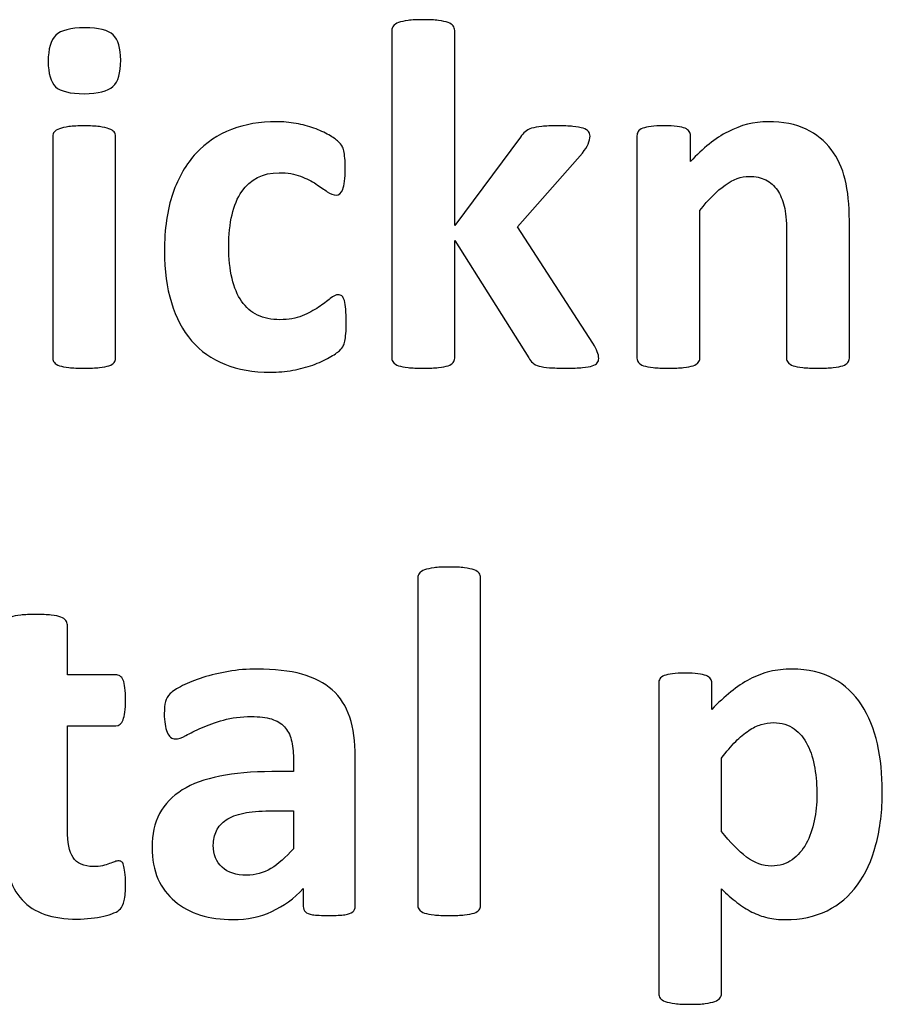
# Model space of a CAD drawing. Header units: millimetres. Extents: x -198 to 278, y -321 to 286.
# Tile 36 of 256: x -92 to -63, y 253 to 286. Entities that reach past the tile are written whole.
import ezdxf

# ---------------------------------------------------------------- set-up
doc = ezdxf.new("R2010")
doc.units = ezdxf.units.MM
doc.header["$MEASUREMENT"] = 0
doc.layers.add('Layer 1', color=7, linetype='Continuous')

msp = doc.modelspace()

# ---------------------------------------------------------------- linework, layer by layer
at = {"layer": 'Layer 1', "color": 158}
for points, knots in [([(-72.901, 274.7281), (-72.901, 274.6739), (-72.9152, 274.6255), (-72.9466, 274.5827), (-72.9779, 274.54), (-73.032, 274.5086), (-73.1147, 274.483), (-73.1945, 274.4573), (-73.3056, 274.4374), (-73.4452, 274.4232), (-73.5849, 274.4089), (-73.7644, 274.4032), (-73.9895, 274.4032), (-74.2175, 274.4032), (-74.4027, 274.4089), (-74.5452, 274.4203), (-74.6877, 274.4317), (-74.8045, 274.4488), (-74.8957, 274.4744), (-74.9869, 274.5001), (-75.0581, 274.5343), (-75.1094, 274.5799), (-75.1607, 274.6226), (-75.2034, 274.6825), (-75.2433, 274.7537), (-75.2433, 274.7537), (-77.7225, 278.6804), (-77.7225, 278.6804), (-77.7225, 278.6804), (-77.7225, 274.7366), (-77.7225, 274.7366), (-77.7225, 274.6825), (-77.7396, 274.634), (-77.7738, 274.5913), (-77.8051, 274.5485), (-77.8621, 274.5143), (-77.9447, 274.4858), (-78.0245, 274.4602), (-78.1328, 274.4374), (-78.2639, 274.4232), (-78.3978, 274.4089), (-78.5688, 274.4032), (-78.774, 274.4032), (-78.9791, 274.4032), (-79.1501, 274.4089), (-79.284, 274.4232), (-79.4151, 274.4374), (-79.5234, 274.4602), (-79.6032, 274.4858), (-79.6858, 274.5143), (-79.7428, 274.5485), (-79.7742, 274.5913), (-79.8084, 274.634), (-79.8255, 274.6825), (-79.8255, 274.7366), (-79.8255, 274.7366), (-79.8255, 285.7218), (-79.8255, 285.7218), (-79.8255, 285.7787), (-79.8084, 285.8272), (-79.7742, 285.8728), (-79.7428, 285.9155), (-79.6858, 285.9554), (-79.6032, 285.9839), (-79.5234, 286.0153), (-79.4151, 286.0381), (-79.284, 286.0552), (-79.1501, 286.0723), (-78.9791, 286.0808), (-78.774, 286.0808), (-78.5688, 286.0808), (-78.3978, 286.0723), (-78.2639, 286.0552), (-78.1328, 286.0381), (-78.0245, 286.0153), (-77.9447, 285.9839), (-77.8621, 285.9554), (-77.8051, 285.9155), (-77.7738, 285.8728), (-77.7396, 285.8272), (-77.7225, 285.7787), (-77.7225, 285.7218), (-77.7225, 285.7218), (-77.7225, 279.182), (-77.7225, 279.182), (-77.7225, 279.182), (-75.5169, 282.1484), (-75.5169, 282.1484), (-75.4713, 282.2168), (-75.4228, 282.2738), (-75.3659, 282.325), (-75.3117, 282.3735), (-75.2376, 282.4134), (-75.1464, 282.4419), (-75.0553, 282.4675), (-74.9413, 282.4903), (-74.8045, 282.5046), (-74.6677, 282.5188), (-74.4939, 282.5245), (-74.283, 282.5245), (-74.0778, 282.5245), (-73.904, 282.5188), (-73.7615, 282.5046), (-73.6219, 282.4903), (-73.5079, 282.4675), (-73.4196, 282.4419), (-73.3341, 282.4134), (-73.2743, 282.3792), (-73.2429, 282.3364), (-73.2087, 282.2937), (-73.1916, 282.2424), (-73.1916, 282.1826), (-73.1916, 282.0999), (-73.2116, 282.0087), (-73.2543, 281.9147), (-73.2971, 281.8207), (-73.3598, 281.7209), (-73.4424, 281.6127), (-73.4424, 281.6127), (-75.6195, 279.1392), (-75.6195, 279.1392), (-75.6195, 279.1392), (-73.0919, 275.2381), (-73.0919, 275.2381), (-73.0263, 275.127), (-72.9779, 275.0301), (-72.9466, 274.9503), (-72.9152, 274.8705), (-72.901, 274.7965), (-72.901, 274.7281)], [0, 0, 0, 0, 0.0232558, 0.0232558, 0.0232558, 0.0465116, 0.0465116, 0.0465116, 0.0697674, 0.0697674, 0.0697674, 0.0930233, 0.0930233, 0.0930233, 0.1162791, 0.1162791, 0.1162791, 0.1395349, 0.1395349, 0.1395349, 0.1627907, 0.1627907, 0.1627907, 0.1860465, 0.1860465, 0.1860465, 0.2093023, 0.2093023, 0.2093023, 0.2325581, 0.2325581, 0.2325581, 0.255814, 0.255814, 0.255814, 0.2790698, 0.2790698, 0.2790698, 0.3023256, 0.3023256, 0.3023256, 0.3255814, 0.3255814, 0.3255814, 0.3488372, 0.3488372, 0.3488372, 0.372093, 0.372093, 0.372093, 0.3953488, 0.3953488, 0.3953488, 0.4186047, 0.4186047, 0.4186047, 0.4418605, 0.4418605, 0.4418605, 0.4651163, 0.4651163, 0.4651163, 0.4883721, 0.4883721, 0.4883721, 0.5116279, 0.5116279, 0.5116279, 0.5348837, 0.5348837, 0.5348837, 0.5581395, 0.5581395, 0.5581395, 0.5813953, 0.5813953, 0.5813953, 0.6046512, 0.6046512, 0.6046512, 0.627907, 0.627907, 0.627907, 0.6511628, 0.6511628, 0.6511628, 0.6744186, 0.6744186, 0.6744186, 0.6976744, 0.6976744, 0.6976744, 0.7209302, 0.7209302, 0.7209302, 0.744186, 0.744186, 0.744186, 0.7674419, 0.7674419, 0.7674419, 0.7906977, 0.7906977, 0.7906977, 0.8139535, 0.8139535, 0.8139535, 0.8372093, 0.8372093, 0.8372093, 0.8604651, 0.8604651, 0.8604651, 0.8837209, 0.8837209, 0.8837209, 0.9069767, 0.9069767, 0.9069767, 0.9302326, 0.9302326, 0.9302326, 0.9534884, 0.9534884, 0.9534884, 0.9767442, 0.9767442, 0.9767442, 1, 1, 1, 1]), ([(-88.9071, 284.7215), (-88.9071, 284.297), (-88.9926, 284.0063), (-89.1664, 283.8439), (-89.3402, 283.6815), (-89.6594, 283.6017), (-90.1296, 283.6017), (-90.6026, 283.6017), (-90.9246, 283.6786), (-91.087, 283.8353), (-91.2523, 283.9921), (-91.3349, 284.2742), (-91.3349, 284.6788), (-91.3349, 285.1034), (-91.2494, 285.3969), (-91.0785, 285.5622), (-90.9103, 285.7246), (-90.5883, 285.8072), (-90.1125, 285.8072), (-89.6451, 285.8072), (-89.326, 285.7275), (-89.1579, 285.5679), (-88.9897, 285.4111), (-88.9071, 285.129), (-88.9071, 284.7215)], [0, 0, 0, 0, 0.125, 0.125, 0.125, 0.25, 0.25, 0.25, 0.375, 0.375, 0.375, 0.5, 0.5, 0.5, 0.625, 0.625, 0.625, 0.75, 0.75, 0.75, 0.875, 0.875, 0.875, 1, 1, 1, 1]), ([(-89.0781, 274.7366), (-89.0781, 274.6825), (-89.0952, 274.634), (-89.1294, 274.5913), (-89.1607, 274.5485), (-89.2177, 274.5143), (-89.3003, 274.4858), (-89.3801, 274.4602), (-89.4884, 274.4374), (-89.6195, 274.4232), (-89.7534, 274.4089), (-89.9244, 274.4032), (-90.1296, 274.4032), (-90.3347, 274.4032), (-90.5057, 274.4089), (-90.6396, 274.4232), (-90.7707, 274.4374), (-90.879, 274.4602), (-90.9588, 274.4858), (-91.0414, 274.5143), (-91.0984, 274.5485), (-91.1298, 274.5913), (-91.164, 274.634), (-91.1811, 274.6825), (-91.1811, 274.7366), (-91.1811, 274.7366), (-91.1811, 282.174), (-91.1811, 282.174), (-91.1811, 282.2282), (-91.164, 282.2766), (-91.1298, 282.3194), (-91.0984, 282.3621), (-91.0414, 282.3991), (-90.9588, 282.4276), (-90.879, 282.459), (-90.7707, 282.4818), (-90.6396, 282.4989), (-90.5057, 282.516), (-90.3347, 282.5245), (-90.1296, 282.5245), (-89.9244, 282.5245), (-89.7534, 282.516), (-89.6195, 282.4989), (-89.4884, 282.4818), (-89.3801, 282.459), (-89.3003, 282.4276), (-89.2177, 282.3991), (-89.1607, 282.3621), (-89.1294, 282.3194), (-89.0952, 282.2766), (-89.0781, 282.2282), (-89.0781, 282.174), (-89.0781, 282.174), (-89.0781, 274.7366), (-89.0781, 274.7366)], [0, 0, 0, 0, 0.0555556, 0.0555556, 0.0555556, 0.1111111, 0.1111111, 0.1111111, 0.1666667, 0.1666667, 0.1666667, 0.2222222, 0.2222222, 0.2222222, 0.2777778, 0.2777778, 0.2777778, 0.3333333, 0.3333333, 0.3333333, 0.3888889, 0.3888889, 0.3888889, 0.4444444, 0.4444444, 0.4444444, 0.5, 0.5, 0.5, 0.5555556, 0.5555556, 0.5555556, 0.6111111, 0.6111111, 0.6111111, 0.6666667, 0.6666667, 0.6666667, 0.7222222, 0.7222222, 0.7222222, 0.7777778, 0.7777778, 0.7777778, 0.8333333, 0.8333333, 0.8333333, 0.8888889, 0.8888889, 0.8888889, 0.9444444, 0.9444444, 0.9444444, 1, 1, 1, 1]), ([(-81.3557, 275.9249), (-81.3557, 275.7796), (-81.3585, 275.6599), (-81.3671, 275.5601), (-81.3756, 275.4633), (-81.387, 275.3806), (-81.4013, 275.3122), (-81.4155, 275.2467), (-81.4326, 275.1925), (-81.4526, 275.1498), (-81.4725, 275.1071), (-81.5153, 275.0558), (-81.5808, 274.9902), (-81.6492, 274.9275), (-81.7632, 274.8477), (-81.9227, 274.7566), (-82.0852, 274.6654), (-82.2675, 274.5827), (-82.4756, 274.5086), (-82.6807, 274.4374), (-82.903, 274.3776), (-83.1452, 274.3348), (-83.3874, 274.2892), (-83.6382, 274.2664), (-83.8947, 274.2664), (-84.4674, 274.2664), (-84.9746, 274.3548), (-85.4163, 274.5343), (-85.8609, 274.711), (-86.2313, 274.976), (-86.5334, 275.3236), (-86.8326, 275.6713), (-87.0605, 276.0987), (-87.2116, 276.6002), (-87.3654, 277.1018), (-87.4424, 277.6745), (-87.4424, 278.3214), (-87.4424, 279.068), (-87.3484, 279.7148), (-87.1631, 280.2563), (-86.9751, 280.8005), (-86.7157, 281.2508), (-86.3823, 281.607), (-86.0489, 281.9632), (-85.6528, 282.2282), (-85.1969, 282.402), (-84.741, 282.5758), (-84.2395, 282.6613), (-83.6923, 282.6613), (-83.4701, 282.6613), (-83.2535, 282.6414), (-83.0369, 282.6015), (-82.8232, 282.5644), (-82.6237, 282.5103), (-82.4357, 282.4447), (-82.2504, 282.3763), (-82.0823, 282.3023), (-81.937, 282.2196), (-81.7888, 282.1341), (-81.6834, 282.0629), (-81.6235, 282.0002), (-81.5608, 281.9404), (-81.5181, 281.8891), (-81.4925, 281.8463), (-81.4697, 281.8036), (-81.4497, 281.7494), (-81.4355, 281.6839), (-81.4212, 281.6155), (-81.4098, 281.5329), (-81.4013, 281.436), (-81.3927, 281.3362), (-81.3899, 281.2194), (-81.3899, 281.0798), (-81.3899, 280.7549), (-81.4155, 280.527), (-81.4725, 280.3959), (-81.5295, 280.2648), (-81.6007, 280.1993), (-81.6891, 280.1993), (-81.7831, 280.1993), (-81.8857, 280.2392), (-81.9911, 280.3161), (-82.0966, 280.393), (-82.222, 280.4814), (-82.3673, 280.5754), (-82.5098, 280.6694), (-82.6836, 280.7578), (-82.8831, 280.8347), (-83.0825, 280.9117), (-83.3219, 280.9516), (-83.6011, 280.9516), (-84.1483, 280.9516), (-84.5643, 280.7407), (-84.855, 280.3218), (-85.1428, 279.9001), (-85.2881, 279.2845), (-85.2881, 278.4724), (-85.2881, 278.0735), (-85.2511, 277.7201), (-85.1798, 277.4124), (-85.1057, 277.1075), (-85.0003, 276.851), (-84.8578, 276.6458), (-84.7153, 276.4407), (-84.5387, 276.2839), (-84.3249, 276.1813), (-84.1084, 276.0788), (-83.8605, 276.0275), (-83.5755, 276.0275), (-83.2877, 276.0275), (-83.0369, 276.0702), (-82.8289, 276.1586), (-82.6209, 276.244), (-82.4385, 276.3409), (-82.2818, 276.4464), (-82.1279, 276.5518), (-81.9968, 276.6487), (-81.8885, 276.7342), (-81.7831, 276.8225), (-81.6948, 276.8652), (-81.6235, 276.8652), (-81.5722, 276.8652), (-81.5324, 276.851), (-81.4982, 276.8225), (-81.464, 276.794), (-81.4383, 276.7427), (-81.4184, 276.6686), (-81.3984, 276.5917), (-81.3842, 276.4948), (-81.3728, 276.378), (-81.3614, 276.2611), (-81.3557, 276.1101), (-81.3557, 275.9249)], [0, 0, 0, 0, 0.0227273, 0.0227273, 0.0227273, 0.0454545, 0.0454545, 0.0454545, 0.0681818, 0.0681818, 0.0681818, 0.0909091, 0.0909091, 0.0909091, 0.1136364, 0.1136364, 0.1136364, 0.1363636, 0.1363636, 0.1363636, 0.1590909, 0.1590909, 0.1590909, 0.1818182, 0.1818182, 0.1818182, 0.2045455, 0.2045455, 0.2045455, 0.2272727, 0.2272727, 0.2272727, 0.25, 0.25, 0.25, 0.2727273, 0.2727273, 0.2727273, 0.2954545, 0.2954545, 0.2954545, 0.3181818, 0.3181818, 0.3181818, 0.3409091, 0.3409091, 0.3409091, 0.3636364, 0.3636364, 0.3636364, 0.3863636, 0.3863636, 0.3863636, 0.4090909, 0.4090909, 0.4090909, 0.4318182, 0.4318182, 0.4318182, 0.4545455, 0.4545455, 0.4545455, 0.4772727, 0.4772727, 0.4772727, 0.5, 0.5, 0.5, 0.5227273, 0.5227273, 0.5227273, 0.5454545, 0.5454545, 0.5454545, 0.5681818, 0.5681818, 0.5681818, 0.5909091, 0.5909091, 0.5909091, 0.6136364, 0.6136364, 0.6136364, 0.6363636, 0.6363636, 0.6363636, 0.6590909, 0.6590909, 0.6590909, 0.6818182, 0.6818182, 0.6818182, 0.7045455, 0.7045455, 0.7045455, 0.7272727, 0.7272727, 0.7272727, 0.75, 0.75, 0.75, 0.7727273, 0.7727273, 0.7727273, 0.7954545, 0.7954545, 0.7954545, 0.8181818, 0.8181818, 0.8181818, 0.8409091, 0.8409091, 0.8409091, 0.8636364, 0.8636364, 0.8636364, 0.8863636, 0.8863636, 0.8863636, 0.9090909, 0.9090909, 0.9090909, 0.9318182, 0.9318182, 0.9318182, 0.9545455, 0.9545455, 0.9545455, 0.9772727, 0.9772727, 0.9772727, 1, 1, 1, 1]), ([(-64.5061, 274.7366), (-64.5061, 274.6825), (-64.5232, 274.634), (-64.5574, 274.5913), (-64.5887, 274.5485), (-64.6457, 274.5143), (-64.7227, 274.4858), (-64.8025, 274.4602), (-64.9107, 274.4374), (-65.0475, 274.4232), (-65.1843, 274.4089), (-65.3524, 274.4032), (-65.5519, 274.4032), (-65.7599, 274.4032), (-65.9309, 274.4089), (-66.0677, 274.4232), (-66.2044, 274.4374), (-66.3127, 274.4602), (-66.3925, 274.4858), (-66.4695, 274.5143), (-66.5264, 274.5485), (-66.5578, 274.5913), (-66.592, 274.634), (-66.6091, 274.6825), (-66.6091, 274.7366), (-66.6091, 274.7366), (-66.6091, 278.9853), (-66.6091, 278.9853), (-66.6091, 279.3472), (-66.6347, 279.6322), (-66.6889, 279.8374), (-66.7402, 280.0454), (-66.8171, 280.2221), (-66.9168, 280.3674), (-67.0166, 280.5156), (-67.1477, 280.6295), (-67.3044, 280.7122), (-67.464, 280.792), (-67.6463, 280.8319), (-67.8572, 280.8319), (-68.1251, 280.8319), (-68.3929, 280.735), (-68.6665, 280.5384), (-68.9372, 280.3446), (-69.2222, 280.0596), (-69.5157, 279.6892), (-69.5157, 279.6892), (-69.5157, 274.7366), (-69.5157, 274.7366), (-69.5157, 274.6825), (-69.5328, 274.634), (-69.567, 274.5913), (-69.5983, 274.5485), (-69.6553, 274.5143), (-69.7379, 274.4858), (-69.8177, 274.4602), (-69.926, 274.4374), (-70.0571, 274.4232), (-70.191, 274.4089), (-70.362, 274.4032), (-70.5672, 274.4032), (-70.7723, 274.4032), (-70.9433, 274.4089), (-71.0772, 274.4232), (-71.2083, 274.4374), (-71.3166, 274.4602), (-71.3964, 274.4858), (-71.479, 274.5143), (-71.536, 274.5485), (-71.5674, 274.5913), (-71.6016, 274.634), (-71.6187, 274.6825), (-71.6187, 274.7366), (-71.6187, 274.7366), (-71.6187, 282.1911), (-71.6187, 282.1911), (-71.6187, 282.2453), (-71.6044, 282.2937), (-71.5759, 282.3364), (-71.5503, 282.3792), (-71.499, 282.4134), (-71.4277, 282.4419), (-71.3536, 282.4675), (-71.2625, 282.4903), (-71.1485, 282.5046), (-71.0345, 282.5188), (-70.8892, 282.5245), (-70.7182, 282.5245), (-70.5387, 282.5245), (-70.3933, 282.5188), (-70.2765, 282.5046), (-70.1597, 282.4903), (-70.0685, 282.4675), (-70.0029, 282.4419), (-69.9403, 282.4134), (-69.8947, 282.3792), (-69.8662, 282.3364), (-69.8377, 282.2937), (-69.8234, 282.2453), (-69.8234, 282.1911), (-69.8234, 282.1911), (-69.8234, 281.3305), (-69.8234, 281.3305), (-69.4131, 281.7751), (-68.9942, 282.1056), (-68.5668, 282.3279), (-68.1422, 282.5502), (-67.6976, 282.6613), (-67.236, 282.6613), (-66.7288, 282.6613), (-66.3013, 282.5787), (-65.9537, 282.4105), (-65.606, 282.2453), (-65.3268, 282.0173), (-65.1102, 281.7295), (-64.8965, 281.4445), (-64.7426, 281.1083), (-64.6486, 280.7236), (-64.5545, 280.3389), (-64.5061, 279.8773), (-64.5061, 279.3387), (-64.5061, 279.3387), (-64.5061, 274.7366), (-64.5061, 274.7366)], [0, 0, 0, 0, 0.0243902, 0.0243902, 0.0243902, 0.0487805, 0.0487805, 0.0487805, 0.0731707, 0.0731707, 0.0731707, 0.097561, 0.097561, 0.097561, 0.1219512, 0.1219512, 0.1219512, 0.1463415, 0.1463415, 0.1463415, 0.1707317, 0.1707317, 0.1707317, 0.195122, 0.195122, 0.195122, 0.2195122, 0.2195122, 0.2195122, 0.2439024, 0.2439024, 0.2439024, 0.2682927, 0.2682927, 0.2682927, 0.2926829, 0.2926829, 0.2926829, 0.3170732, 0.3170732, 0.3170732, 0.3414634, 0.3414634, 0.3414634, 0.3658537, 0.3658537, 0.3658537, 0.3902439, 0.3902439, 0.3902439, 0.4146341, 0.4146341, 0.4146341, 0.4390244, 0.4390244, 0.4390244, 0.4634146, 0.4634146, 0.4634146, 0.4878049, 0.4878049, 0.4878049, 0.5121951, 0.5121951, 0.5121951, 0.5365854, 0.5365854, 0.5365854, 0.5609756, 0.5609756, 0.5609756, 0.5853659, 0.5853659, 0.5853659, 0.6097561, 0.6097561, 0.6097561, 0.6341463, 0.6341463, 0.6341463, 0.6585366, 0.6585366, 0.6585366, 0.6829268, 0.6829268, 0.6829268, 0.7073171, 0.7073171, 0.7073171, 0.7317073, 0.7317073, 0.7317073, 0.7560976, 0.7560976, 0.7560976, 0.7804878, 0.7804878, 0.7804878, 0.804878, 0.804878, 0.804878, 0.8292683, 0.8292683, 0.8292683, 0.8536585, 0.8536585, 0.8536585, 0.8780488, 0.8780488, 0.8780488, 0.902439, 0.902439, 0.902439, 0.9268293, 0.9268293, 0.9268293, 0.9512195, 0.9512195, 0.9512195, 0.9756098, 0.9756098, 0.9756098, 1, 1, 1, 1]), ([(-76.8534, 256.3958), (-76.8534, 256.3417), (-76.8705, 256.2932), (-76.9047, 256.2505), (-76.936, 256.2077), (-76.993, 256.1735), (-77.0756, 256.145), (-77.1554, 256.1194), (-77.2637, 256.0966), (-77.3948, 256.0824), (-77.5287, 256.0681), (-77.6997, 256.0624), (-77.9049, 256.0624), (-78.11, 256.0624), (-78.281, 256.0681), (-78.4149, 256.0824), (-78.546, 256.0966), (-78.6543, 256.1194), (-78.7341, 256.145), (-78.8167, 256.1735), (-78.8737, 256.2077), (-78.9051, 256.2505), (-78.9393, 256.2932), (-78.9564, 256.3417), (-78.9564, 256.3958), (-78.9564, 256.3958), (-78.9564, 267.381), (-78.9564, 267.381), (-78.9564, 267.4379), (-78.9393, 267.4864), (-78.9051, 267.532), (-78.8737, 267.5747), (-78.8167, 267.6146), (-78.7341, 267.6431), (-78.6543, 267.6745), (-78.546, 267.6973), (-78.4149, 267.7144), (-78.281, 267.7315), (-78.11, 267.74), (-77.9049, 267.74), (-77.6997, 267.74), (-77.5287, 267.7315), (-77.3948, 267.7144), (-77.2637, 267.6973), (-77.1554, 267.6745), (-77.0756, 267.6431), (-76.993, 267.6146), (-76.936, 267.5747), (-76.9047, 267.532), (-76.8705, 267.4864), (-76.8534, 267.4379), (-76.8534, 267.381), (-76.8534, 267.381), (-76.8534, 256.3958), (-76.8534, 256.3958)], [0, 0, 0, 0, 0.0555556, 0.0555556, 0.0555556, 0.1111111, 0.1111111, 0.1111111, 0.1666667, 0.1666667, 0.1666667, 0.2222222, 0.2222222, 0.2222222, 0.2777778, 0.2777778, 0.2777778, 0.3333333, 0.3333333, 0.3333333, 0.3888889, 0.3888889, 0.3888889, 0.4444444, 0.4444444, 0.4444444, 0.5, 0.5, 0.5, 0.5555556, 0.5555556, 0.5555556, 0.6111111, 0.6111111, 0.6111111, 0.6666667, 0.6666667, 0.6666667, 0.7222222, 0.7222222, 0.7222222, 0.7777778, 0.7777778, 0.7777778, 0.8333333, 0.8333333, 0.8333333, 0.8888889, 0.8888889, 0.8888889, 0.9444444, 0.9444444, 0.9444444, 1, 1, 1, 1]), ([(-88.7447, 257.1282), (-88.7447, 256.8831), (-88.7589, 256.695), (-88.7903, 256.5639), (-88.8216, 256.4329), (-88.8615, 256.3417), (-88.9128, 256.2904), (-88.9613, 256.2362), (-89.0354, 256.1878), (-89.1322, 256.1479), (-89.232, 256.1052), (-89.346, 256.0681), (-89.477, 256.0396), (-89.6053, 256.0083), (-89.7478, 255.9855), (-89.9016, 255.9684), (-90.0555, 255.9513), (-90.2094, 255.9427), (-90.3661, 255.9427), (-90.7822, 255.9427), (-91.144, 255.9969), (-91.4518, 256.1023), (-91.7567, 256.2077), (-92.0103, 256.3702), (-92.2126, 256.5896), (-92.4121, 256.809), (-92.5603, 257.0854), (-92.6543, 257.4217), (-92.7484, 257.7551), (-92.7968, 258.1512), (-92.7968, 258.6071), (-92.7968, 258.6071), (-92.7968, 262.4227), (-92.7968, 262.4227), (-92.7968, 262.4227), (-93.7001, 262.4227), (-93.7001, 262.4227), (-93.8056, 262.4227), (-93.8882, 262.4882), (-93.9423, 262.6193), (-93.9993, 262.7504), (-94.0278, 262.9698), (-94.0278, 263.2776), (-94.0278, 263.44), (-94.0221, 263.5768), (-94.0079, 263.6879), (-93.9936, 263.799), (-93.9708, 263.8874), (-93.9423, 263.9529), (-93.9167, 264.0156), (-93.8796, 264.0612), (-93.8369, 264.0897), (-93.797, 264.1182), (-93.7457, 264.1324), (-93.6916, 264.1324), (-93.6916, 264.1324), (-92.7968, 264.1324), (-92.7968, 264.1324), (-92.7968, 264.1324), (-92.7968, 265.7994), (-92.7968, 265.7994), (-92.7968, 265.8536), (-92.7826, 265.9049), (-92.7512, 265.9505), (-92.7199, 265.9932), (-92.6629, 266.0303), (-92.5831, 266.0616), (-92.5033, 266.0929), (-92.3922, 266.1157), (-92.2554, 266.13), (-92.1186, 266.1442), (-91.9505, 266.1499), (-91.7482, 266.1499), (-91.543, 266.1499), (-91.372, 266.1442), (-91.2352, 266.13), (-91.0985, 266.1157), (-90.9902, 266.0929), (-90.9104, 266.0616), (-90.8334, 266.0303), (-90.7765, 265.9932), (-90.7451, 265.9505), (-90.7109, 265.9049), (-90.6938, 265.8536), (-90.6938, 265.7994), (-90.6938, 265.7994), (-90.6938, 264.1324), (-90.6938, 264.1324), (-90.6938, 264.1324), (-89.0781, 264.1324), (-89.0781, 264.1324), (-89.0211, 264.1324), (-88.9727, 264.1182), (-88.9328, 264.0897), (-88.89, 264.0612), (-88.8558, 264.0156), (-88.8273, 263.9529), (-88.7988, 263.8874), (-88.7789, 263.799), (-88.7646, 263.6879), (-88.7504, 263.5768), (-88.7447, 263.44), (-88.7447, 263.2776), (-88.7447, 262.9698), (-88.7732, 262.7504), (-88.8273, 262.6193), (-88.8843, 262.4882), (-88.9641, 262.4227), (-89.0696, 262.4227), (-89.0696, 262.4227), (-90.6938, 262.4227), (-90.6938, 262.4227), (-90.6938, 262.4227), (-90.6938, 258.9234), (-90.6938, 258.9234), (-90.6938, 258.5159), (-90.6311, 258.211), (-90.5029, 258.0087), (-90.3747, 257.8064), (-90.1467, 257.7038), (-89.819, 257.7038), (-89.7079, 257.7038), (-89.6081, 257.7123), (-89.5198, 257.7323), (-89.4314, 257.7522), (-89.3517, 257.775), (-89.2833, 257.8007), (-89.212, 257.8235), (-89.155, 257.8462), (-89.1066, 257.8662), (-89.061, 257.8861), (-89.0154, 257.8947), (-88.9784, 257.8947), (-88.9442, 257.8947), (-88.9128, 257.8861), (-88.8815, 257.8662), (-88.853, 257.8462), (-88.8273, 257.8092), (-88.8102, 257.7494), (-88.796, 257.6924), (-88.7789, 257.6126), (-88.7646, 257.5128), (-88.7504, 257.4103), (-88.7447, 257.2849), (-88.7447, 257.1282)], [0, 0, 0, 0, 0.0208333, 0.0208333, 0.0208333, 0.0416667, 0.0416667, 0.0416667, 0.0625, 0.0625, 0.0625, 0.0833333, 0.0833333, 0.0833333, 0.1041667, 0.1041667, 0.1041667, 0.125, 0.125, 0.125, 0.1458333, 0.1458333, 0.1458333, 0.1666667, 0.1666667, 0.1666667, 0.1875, 0.1875, 0.1875, 0.2083333, 0.2083333, 0.2083333, 0.2291667, 0.2291667, 0.2291667, 0.25, 0.25, 0.25, 0.2708333, 0.2708333, 0.2708333, 0.2916667, 0.2916667, 0.2916667, 0.3125, 0.3125, 0.3125, 0.3333333, 0.3333333, 0.3333333, 0.3541667, 0.3541667, 0.3541667, 0.375, 0.375, 0.375, 0.3958333, 0.3958333, 0.3958333, 0.4166667, 0.4166667, 0.4166667, 0.4375, 0.4375, 0.4375, 0.4583333, 0.4583333, 0.4583333, 0.4791667, 0.4791667, 0.4791667, 0.5, 0.5, 0.5, 0.5208333, 0.5208333, 0.5208333, 0.5416667, 0.5416667, 0.5416667, 0.5625, 0.5625, 0.5625, 0.5833333, 0.5833333, 0.5833333, 0.6041667, 0.6041667, 0.6041667, 0.625, 0.625, 0.625, 0.6458333, 0.6458333, 0.6458333, 0.6666667, 0.6666667, 0.6666667, 0.6875, 0.6875, 0.6875, 0.7083333, 0.7083333, 0.7083333, 0.7291667, 0.7291667, 0.7291667, 0.75, 0.75, 0.75, 0.7708333, 0.7708333, 0.7708333, 0.7916667, 0.7916667, 0.7916667, 0.8125, 0.8125, 0.8125, 0.8333333, 0.8333333, 0.8333333, 0.8541667, 0.8541667, 0.8541667, 0.875, 0.875, 0.875, 0.8958333, 0.8958333, 0.8958333, 0.9166667, 0.9166667, 0.9166667, 0.9375, 0.9375, 0.9375, 0.9583333, 0.9583333, 0.9583333, 0.9791667, 0.9791667, 0.9791667, 1, 1, 1, 1]), ([(-81.0537, 256.3702), (-81.0537, 256.2932), (-81.0822, 256.2334), (-81.1363, 256.1878), (-81.1933, 256.1422), (-81.2816, 256.1109), (-81.4013, 256.0909), (-81.521, 256.071), (-81.6977, 256.0624), (-81.9342, 256.0624), (-82.185, 256.0624), (-82.3673, 256.071), (-82.4813, 256.0909), (-82.5953, 256.1109), (-82.6779, 256.1422), (-82.7235, 256.1878), (-82.772, 256.2334), (-82.7948, 256.2932), (-82.7948, 256.3702), (-82.7948, 256.3702), (-82.7948, 256.9629), (-82.7948, 256.9629), (-83.1025, 256.6352), (-83.4502, 256.3816), (-83.8434, 256.1992), (-84.2338, 256.0168), (-84.6698, 255.9256), (-85.1485, 255.9256), (-85.5418, 255.9256), (-85.9065, 255.9769), (-86.2371, 256.0795), (-86.5676, 256.1821), (-86.8526, 256.336), (-87.0948, 256.5383), (-87.337, 256.7435), (-87.5251, 256.9942), (-87.659, 257.2934), (-87.7929, 257.5955), (-87.8585, 257.946), (-87.8585, 258.3449), (-87.8585, 258.7809), (-87.773, 259.1571), (-87.6049, 259.4762), (-87.4339, 259.7982), (-87.1803, 260.0604), (-86.844, 260.2712), (-86.5078, 260.4793), (-86.0917, 260.6331), (-85.5902, 260.7329), (-85.0915, 260.8326), (-84.5102, 260.8839), (-83.8491, 260.8839), (-83.8491, 260.8839), (-83.1225, 260.8839), (-83.1225, 260.8839), (-83.1225, 260.8839), (-83.1225, 261.3341), (-83.1225, 261.3341), (-83.1225, 261.5678), (-83.1453, 261.773), (-83.1937, 261.9496), (-83.2393, 262.1235), (-83.3191, 262.2716), (-83.4274, 262.3885), (-83.5357, 262.5053), (-83.6781, 262.5908), (-83.8605, 262.6478), (-84.04, 262.7019), (-84.2652, 262.7304), (-84.5302, 262.7304), (-84.8807, 262.7304), (-85.1941, 262.6905), (-85.4677, 262.6136), (-85.7441, 262.5367), (-85.9863, 262.4483), (-86.1972, 262.3543), (-86.408, 262.2603), (-86.5847, 262.1719), (-86.7272, 262.095), (-86.8697, 262.018), (-86.9837, 261.9781), (-87.072, 261.9781), (-87.1347, 261.9781), (-87.1888, 261.9981), (-87.2344, 262.0351), (-87.2829, 262.075), (-87.3228, 262.132), (-87.3513, 262.2033), (-87.3826, 262.2745), (-87.4054, 262.3657), (-87.4225, 262.4711), (-87.4396, 262.5766), (-87.4481, 262.6934), (-87.4481, 262.8188), (-87.4481, 262.9926), (-87.4339, 263.1294), (-87.4054, 263.2291), (-87.3798, 263.3288), (-87.3256, 263.4172), (-87.2487, 263.4998), (-87.1689, 263.5796), (-87.035, 263.6679), (-86.8383, 263.7648), (-86.6446, 263.8617), (-86.4166, 263.9529), (-86.1544, 264.0355), (-85.8923, 264.121), (-85.6073, 264.1894), (-85.2996, 264.2407), (-84.989, 264.2949), (-84.6698, 264.3205), (-84.3421, 264.3205), (-83.7579, 264.3205), (-83.2593, 264.2635), (-82.8432, 264.1495), (-82.43, 264.0355), (-82.0881, 263.8589), (-81.8231, 263.6224), (-81.5552, 263.3858), (-81.3586, 263.0809), (-81.2361, 262.7076), (-81.1135, 262.3372), (-81.0537, 261.8927), (-81.0537, 261.3826), (-81.0537, 261.3826), (-81.0537, 256.3702), (-81.0537, 256.3702)], [0, 0, 0, 0, 0.0238095, 0.0238095, 0.0238095, 0.047619, 0.047619, 0.047619, 0.0714286, 0.0714286, 0.0714286, 0.0952381, 0.0952381, 0.0952381, 0.1190476, 0.1190476, 0.1190476, 0.1428571, 0.1428571, 0.1428571, 0.1666667, 0.1666667, 0.1666667, 0.1904762, 0.1904762, 0.1904762, 0.2142857, 0.2142857, 0.2142857, 0.2380952, 0.2380952, 0.2380952, 0.2619048, 0.2619048, 0.2619048, 0.2857143, 0.2857143, 0.2857143, 0.3095238, 0.3095238, 0.3095238, 0.3333333, 0.3333333, 0.3333333, 0.3571429, 0.3571429, 0.3571429, 0.3809524, 0.3809524, 0.3809524, 0.4047619, 0.4047619, 0.4047619, 0.4285714, 0.4285714, 0.4285714, 0.452381, 0.452381, 0.452381, 0.4761905, 0.4761905, 0.4761905, 0.5, 0.5, 0.5, 0.5238095, 0.5238095, 0.5238095, 0.547619, 0.547619, 0.547619, 0.5714286, 0.5714286, 0.5714286, 0.5952381, 0.5952381, 0.5952381, 0.6190476, 0.6190476, 0.6190476, 0.6428571, 0.6428571, 0.6428571, 0.6666667, 0.6666667, 0.6666667, 0.6904762, 0.6904762, 0.6904762, 0.7142857, 0.7142857, 0.7142857, 0.7380952, 0.7380952, 0.7380952, 0.7619048, 0.7619048, 0.7619048, 0.7857143, 0.7857143, 0.7857143, 0.8095238, 0.8095238, 0.8095238, 0.8333333, 0.8333333, 0.8333333, 0.8571429, 0.8571429, 0.8571429, 0.8809524, 0.8809524, 0.8809524, 0.9047619, 0.9047619, 0.9047619, 0.9285714, 0.9285714, 0.9285714, 0.952381, 0.952381, 0.952381, 0.9761905, 0.9761905, 0.9761905, 1, 1, 1, 1]), ([(-63.4033, 260.2313), (-63.4033, 259.5702), (-63.4746, 258.9718), (-63.6171, 258.4418), (-63.7567, 257.9118), (-63.9647, 257.4587), (-64.2383, 257.0854), (-64.509, 256.7121), (-64.8481, 256.4272), (-65.2527, 256.2248), (-65.6602, 256.0254), (-66.1247, 255.9256), (-66.6462, 255.9256), (-66.8627, 255.9256), (-67.0622, 255.9456), (-67.2417, 255.9883), (-67.4241, 256.0311), (-67.5979, 256.0938), (-67.7689, 256.1792), (-67.937, 256.2676), (-68.1052, 256.373), (-68.2733, 256.5012), (-68.4386, 256.6295), (-68.6124, 256.7805), (-68.7891, 256.9515), (-68.7891, 256.9515), (-68.7891, 253.4465), (-68.7891, 253.4465), (-68.7891, 253.3895), (-68.8062, 253.3411), (-68.8404, 253.2955), (-68.8717, 253.2527), (-68.9287, 253.2128), (-69.0113, 253.1843), (-69.0911, 253.153), (-69.1994, 253.1302), (-69.3305, 253.1131), (-69.4644, 253.096), (-69.6354, 253.0874), (-69.8406, 253.0874), (-70.0457, 253.0874), (-70.2167, 253.096), (-70.3506, 253.1131), (-70.4817, 253.1302), (-70.59, 253.153), (-70.6698, 253.1843), (-70.7524, 253.2128), (-70.8094, 253.2527), (-70.8408, 253.2955), (-70.875, 253.3411), (-70.8921, 253.3895), (-70.8921, 253.4465), (-70.8921, 253.4465), (-70.8921, 263.8503), (-70.8921, 263.8503), (-70.8921, 263.9045), (-70.8778, 263.9529), (-70.8493, 263.9956), (-70.8237, 264.0384), (-70.7752, 264.0726), (-70.704, 264.1011), (-70.6356, 264.1267), (-70.5444, 264.1495), (-70.4276, 264.1638), (-70.3136, 264.178), (-70.1711, 264.1837), (-70.0001, 264.1837), (-69.832, 264.1837), (-69.6924, 264.178), (-69.5784, 264.1638), (-69.4644, 264.1495), (-69.3704, 264.1267), (-69.302, 264.1011), (-69.2336, 264.0726), (-69.1852, 264.0384), (-69.1567, 263.9956), (-69.1282, 263.9529), (-69.1139, 263.9045), (-69.1139, 263.8475), (-69.1139, 263.8475), (-69.1139, 262.9698), (-69.1139, 262.9698), (-68.8973, 263.1921), (-68.6865, 263.3887), (-68.4756, 263.5568), (-68.2676, 263.7278), (-68.0567, 263.8674), (-67.8402, 263.9814), (-67.6207, 264.0954), (-67.3985, 264.1809), (-67.1676, 264.2379), (-66.9368, 264.292), (-66.6918, 264.3205), (-66.4296, 264.3205), (-65.8853, 264.3205), (-65.4209, 264.2122), (-65.0362, 263.9985), (-64.6543, 263.7848), (-64.3409, 263.4913), (-64.0986, 263.118), (-63.8564, 262.7475), (-63.6798, 262.3115), (-63.5686, 261.8157), (-63.4575, 261.3227), (-63.4033, 260.7927), (-63.4033, 260.2313)], [0, 0, 0, 0, 0.0285714, 0.0285714, 0.0285714, 0.0571429, 0.0571429, 0.0571429, 0.0857143, 0.0857143, 0.0857143, 0.1142857, 0.1142857, 0.1142857, 0.1428571, 0.1428571, 0.1428571, 0.1714286, 0.1714286, 0.1714286, 0.2, 0.2, 0.2, 0.2285714, 0.2285714, 0.2285714, 0.2571429, 0.2571429, 0.2571429, 0.2857143, 0.2857143, 0.2857143, 0.3142857, 0.3142857, 0.3142857, 0.3428571, 0.3428571, 0.3428571, 0.3714286, 0.3714286, 0.3714286, 0.4, 0.4, 0.4, 0.4285714, 0.4285714, 0.4285714, 0.4571429, 0.4571429, 0.4571429, 0.4857143, 0.4857143, 0.4857143, 0.5142857, 0.5142857, 0.5142857, 0.5428571, 0.5428571, 0.5428571, 0.5714286, 0.5714286, 0.5714286, 0.6, 0.6, 0.6, 0.6285714, 0.6285714, 0.6285714, 0.6571429, 0.6571429, 0.6571429, 0.6857143, 0.6857143, 0.6857143, 0.7142857, 0.7142857, 0.7142857, 0.7428571, 0.7428571, 0.7428571, 0.7714286, 0.7714286, 0.7714286, 0.8, 0.8, 0.8, 0.8285714, 0.8285714, 0.8285714, 0.8571429, 0.8571429, 0.8571429, 0.8857143, 0.8857143, 0.8857143, 0.9142857, 0.9142857, 0.9142857, 0.9428571, 0.9428571, 0.9428571, 0.9714286, 0.9714286, 0.9714286, 1, 1, 1, 1]), ([(-65.5918, 260.086), (-65.5918, 260.4023), (-65.6146, 260.7072), (-65.6631, 260.9979), (-65.7087, 261.2885), (-65.7913, 261.5479), (-65.9053, 261.7758), (-66.0193, 262.0038), (-66.1674, 262.1862), (-66.3527, 262.3201), (-66.5407, 262.4569), (-66.7716, 262.5253), (-67.048, 262.5253), (-67.1876, 262.5253), (-67.3244, 262.5053), (-67.4612, 262.4626), (-67.5979, 262.4198), (-67.7347, 262.3543), (-67.8772, 262.2574), (-68.0197, 262.1634), (-68.165, 262.0408), (-68.3132, 261.8927), (-68.4642, 261.7416), (-68.6238, 261.5564), (-68.7891, 261.3341), (-68.7891, 261.3341), (-68.7891, 258.8806), (-68.7891, 258.8806), (-68.4956, 258.5102), (-68.2134, 258.2252), (-67.9484, 258.0229), (-67.6806, 257.8206), (-67.4042, 257.7209), (-67.1164, 257.7209), (-66.8428, 257.7209), (-66.612, 257.7893), (-66.4211, 257.9289), (-66.2301, 258.0685), (-66.0706, 258.2509), (-65.9509, 258.4732), (-65.8283, 258.6983), (-65.7372, 258.9519), (-65.6802, 259.2368), (-65.6203, 259.519), (-65.5918, 259.8039), (-65.5918, 260.086)], [0, 0, 0, 0, 0.0666667, 0.0666667, 0.0666667, 0.1333333, 0.1333333, 0.1333333, 0.2, 0.2, 0.2, 0.2666667, 0.2666667, 0.2666667, 0.3333333, 0.3333333, 0.3333333, 0.4, 0.4, 0.4, 0.4666667, 0.4666667, 0.4666667, 0.5333333, 0.5333333, 0.5333333, 0.6, 0.6, 0.6, 0.6666667, 0.6666667, 0.6666667, 0.7333333, 0.7333333, 0.7333333, 0.8, 0.8, 0.8, 0.8666667, 0.8666667, 0.8666667, 0.9333333, 0.9333333, 0.9333333, 1, 1, 1, 1]), ([(-83.1225, 259.5674), (-83.1225, 259.5674), (-83.9232, 259.5674), (-83.9232, 259.5674), (-84.2623, 259.5674), (-84.5501, 259.5417), (-84.7895, 259.4933), (-85.0289, 259.442), (-85.2226, 259.3679), (-85.3737, 259.2653), (-85.5247, 259.1656), (-85.633, 259.0459), (-85.7014, 258.9034), (-85.7726, 258.761), (-85.8068, 258.5985), (-85.8068, 258.4162), (-85.8068, 258.1027), (-85.7071, 257.8576), (-85.5104, 257.681), (-85.3138, 257.5014), (-85.0402, 257.4131), (-84.6898, 257.4131), (-84.3962, 257.4131), (-84.1255, 257.4872), (-83.8776, 257.6382), (-83.6297, 257.7893), (-83.3789, 258.0087), (-83.1225, 258.2993), (-83.1225, 258.2993), (-83.1225, 259.5674), (-83.1225, 259.5674)], [0, 0, 0, 0, 0.1, 0.1, 0.1, 0.2, 0.2, 0.2, 0.3, 0.3, 0.3, 0.4, 0.4, 0.4, 0.5, 0.5, 0.5, 0.6, 0.6, 0.6, 0.7, 0.7, 0.7, 0.8, 0.8, 0.8, 0.9, 0.9, 0.9, 1, 1, 1, 1])]:
    msp.add_open_spline(points, degree=3, knots=knots, dxfattribs=at)

doc.saveas('drawing.dxf')
